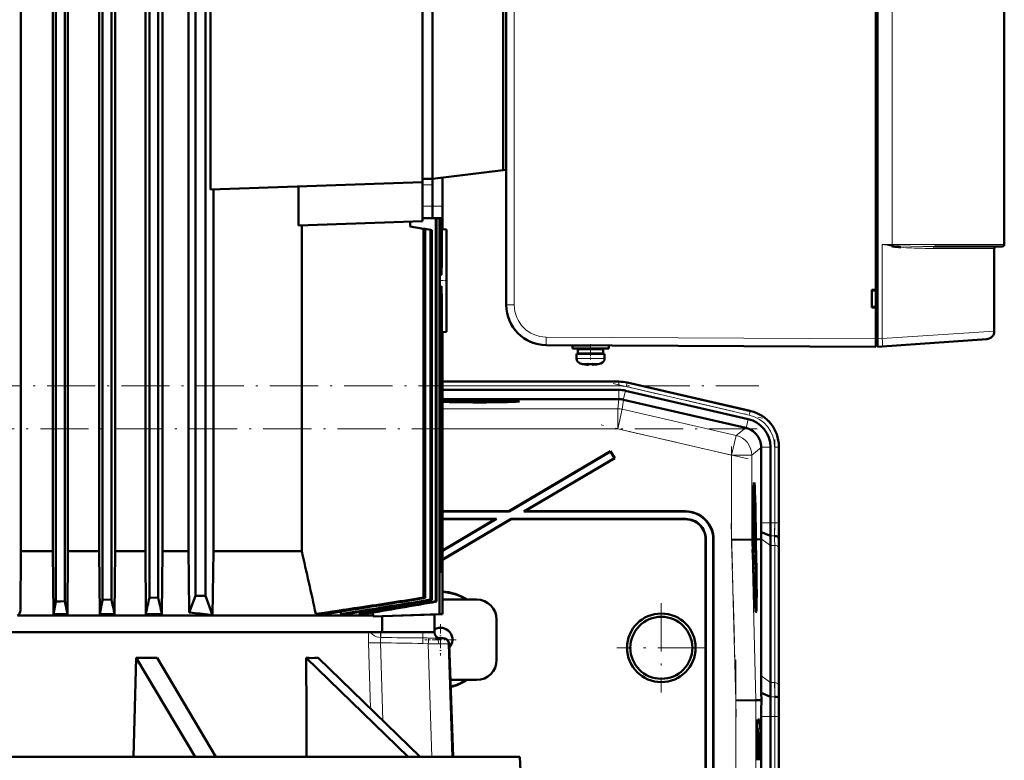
# Model space of a CAD drawing. Extents: x -2073 to 2460, y -1789 to 708.
# Tile 92 of 93: x 1955 to 2200, y 339 to 523. Entities that reach past the tile are written whole.
import ezdxf

# ---------------------------------------------------------------- set-up
doc = ezdxf.new("R2010")
doc.units = 0
doc.linetypes.add('DASHDOT', pattern=[18.5, 12, -3, 0.5, -3])

msp = doc.modelspace()

# ---------------------------------------------------------------- linework, layer by layer
at = {"color": 7, "lineweight": 50}
for p, q in [((2168.01, 443.88), (2168.01, 651.89)), ((2168.41, 651.87), (2168.41, 443.91)), ((2076.01, 643.46), (2076.01, 452.32)), ((2200.01, 628.39), (2200.01, 467.39)), ((1963.9, 496.89), (1963.9, 618.28)), ((1966.1, 496.89), (1966.1, 618.27)), ((1998.61, 379.89), (1998.61, 618.14)), ((2001.11, 379.89), (2001.11, 618.14)), ((1975.52, 496.89), (1975.52, 616.14)), ((1977.72, 496.89), (1977.72, 616.12)), ((1987.15, 496.89), (1987.15, 617)), ((1989.35, 616.98), (1989.35, 496.89)), ((1955.16, 391.08), (1955.16, 601.71)), ((1963.16, 391.08), (1963.16, 601.71)), ((1966.87, 391.08), (1966.87, 601.71)), ((1974.68, 391.08), (1974.68, 601.71)), ((1978.61, 391.08), (1978.61, 601.71)), ((1986.16, 391.08), (1986.16, 601.71)), ((1990.41, 391.08), (1990.41, 601.71)), ((1996.89, 391.08), (1996.89, 601.71)), ((2002.35, 481.05), (2002.35, 589.73)), ((2055.13, 482.89), (2055.13, 587.89)), ((2057.62, 587.09), (2057.62, 483.69)), ((2075.27, 584.92), (2075.27, 485.86)), ((2168.01, 456.09), (2168.01, 547.69)), ((1963.9, 378.49), (1963.9, 496.89)), ((1966.1, 378.56), (1966.1, 496.89)), ((1975.52, 378.89), (1975.52, 496.89)), ((1977.72, 378.98), (1977.72, 496.89)), ((1987.15, 379.39), (1987.15, 496.89)), ((1989.35, 496.89), (1989.35, 379.49)), ((2057.62, 483.69), (2075.27, 485.86)), ((2075.27, 485.86), (2076.01, 485.95)), ((2057.62, 483.69), (2055.13, 483.75)), ((2057.62, 482.19), (2057.62, 483.69)), ((2060.12, 476.92), (2060.12, 484)), ((2055.13, 482.89), (2002.35, 481.05)), ((2003.09, 391.08), (2003.09, 481.07)), ((2024.25, 472.1), (2024.25, 481.81)), ((2055.12, 482.89), (2055.12, 482.25)), ((2055.12, 482.22), (2055.12, 482.25)), ((2055.12, 482.22), (2055.13, 482.22)), ((2055.13, 473.18), (2055.13, 482.22)), ((2057.62, 476.89), (2057.62, 482.19)), ((2060.12, 478.98), (2060.12, 471.18)), ((2057.62, 473.89), (2057.62, 476.89)), ((2060.12, 473.95), (2060.12, 476.92)), ((2024.25, 472.1), (2055.13, 473.18)), ((2055.13, 473.95), (2057.62, 473.89)), ((2060.12, 473.95), (2057.62, 473.89)), ((2058.48, 473.91), (2058.48, 378.56)), ((2058.68, 473.92), (2058.68, 378.49)), ((2059.38, 473.93), (2059.38, 375.39)), ((2059.51, 473.94), (2059.51, 385.89)), ((2059.92, 473.95), (2059.92, 459.79)), ((2059.98, 473.95), (2059.98, 465.67)), ((2060.12, 471.13), (2060.12, 473.95)), ((2025.08, 472.13), (2025.08, 391.08)), ((2052.12, 473.07), (2052.12, 471.89)), ((2052.12, 471.89), (2055.44, 471.3)), ((2055.44, 471.3), (2055.44, 379.49)), ((2055.44, 471.3), (2055.81, 471.24)), ((2057.19, 471), (2055.81, 471.24)), ((2055.81, 471.24), (2055.81, 379.39)), ((2057.19, 471), (2057.19, 378.98)), ((2057.19, 471), (2057.46, 470.95)), ((2057.46, 470.95), (2057.46, 378.89)), ((2059.98, 471.14), (2060.12, 471.13)), ((2060.12, 471.18), (2061.12, 471.14)), ((2060.12, 471.18), (2060.12, 471.13)), ((2061.12, 445.64), (2061.12, 471.14)), ((2172.05, 466.95), (2172.21, 466.92)), ((2172.46, 467.14), (2172.1, 467.17)), ((2172.21, 466.92), (2172.24, 466.92)), ((2172.24, 466.92), (2172.42, 466.89)), ((2172.42, 466.89), (2172.24, 466.91)), ((2172.42, 466.89), (2172.42, 466.91)), ((2182.61, 466.89), (2191.61, 466.89)), ((2195.7, 466.89), (2189.84, 466.89)), ((2191.61, 466.89), (2199.51, 466.89)), ((2197.51, 445.82), (2197.51, 466.39)), ((2059.92, 459.79), (2059.51, 459.83)), ((2059.51, 456.95), (2059.92, 456.98)), ((2059.92, 456.98), (2059.92, 385.89)), ((2167.01, 451.69), (2167.01, 456.09)), ((2167.01, 456.09), (2168.01, 456.09)), ((2167.01, 455.89), (2168.01, 455.95)), ((2168.01, 456.04), (2168.01, 456.09)), ((2059.98, 451.1), (2059.98, 397.39)), ((2168.01, 451.82), (2167.01, 451.89)), ((2168.01, 451.69), (2167.01, 451.69)), ((2168.01, 451.69), (2168.01, 451.74)), ((2168.01, 443.89), (2168.01, 451.69)), ((2059.99, 445.64), (2060.12, 445.64)), ((2060.12, 445.64), (2060.12, 397.39)), ((2060.12, 445.59), (2060.12, 445.64)), ((2061.12, 445.64), (2060.12, 445.59)), ((2060.12, 445.59), (2060.12, 375.39)), ((2168.01, 441.89), (2168.01, 443.89)), ((2168.01, 442.19), (2168.01, 443.88)), ((2168.41, 441.92), (2168.41, 443.91)), ((2195.65, 443.82), (2169.6, 442)), ((2168.01, 441.89), (2085.96, 442.32)), ((2092.5, 441.46), (2092.5, 442.26)), ((2092.51, 442.26), (2096.93, 442.26)), ((2092.51, 442.26), (2092.51, 441.46)), ((2092.51, 441.46), (2097.01, 441.46)), ((2093.85, 440.26), (2093.85, 441.36)), ((2093.86, 441.36), (2097.01, 441.36)), ((2093.86, 440.26), (2093.86, 441.36)), ((2095, 441.36), (2095, 441.46)), ((2095.01, 442.26), (2095.01, 442.27)), ((2095.01, 441.36), (2095.01, 441.46)), ((2101.51, 441.46), (2097.01, 441.46)), ((2100.16, 441.36), (2097.01, 441.36)), ((2099.01, 441.46), (2099.01, 441.36)), ((2100.16, 441.36), (2100.16, 440.26)), ((2101.51, 442.24), (2101.51, 441.46)), ((2168.01, 442.19), (2168.41, 442.19)), ((2169.6, 442), (2168.41, 441.92)), ((2093.5, 439.03), (2093.5, 440.16)), ((2097.01, 440.16), (2093.51, 440.16)), ((2093.51, 440.16), (2093.51, 439.03)), ((2093.86, 440.26), (2097.01, 440.26)), ((2095, 440.16), (2095, 440.26)), ((2095.01, 440.16), (2095.01, 440.26)), ((2100.16, 440.26), (2097.01, 440.26)), ((2097.01, 440.16), (2100.51, 440.16)), ((2099.01, 440.26), (2099.01, 440.16)), ((2100.51, 440.16), (2100.51, 439.03)), ((2095.09, 437.63), (2095.08, 437.62)), ((2096.51, 437.63), (2096.51, 437.48)), ((2097.51, 437.63), (2097.51, 437.48)), ((2097.55, 437.46), (2097.6, 437.46)), ((2098.94, 437.62), (2098.93, 437.63)), ((2060.12, 433.24), (2083.78, 433.24)), ((2104.05, 433.24), (2083.78, 433.24)), ((2106.13, 433), (2136.9, 425.9)), ((2106.13, 433), (2136.7, 425.94)), ((2060.12, 431.18), (2104.05, 431.18)), ((2105.67, 430.99), (2136.24, 423.93)), ((2104.04, 428.88), (2060.12, 428.88)), ((2105.16, 428.75), (2135.64, 421.71)), ((2135.72, 421.69), (2135.64, 421.71)), ((2139.51, 416.84), (2139.51, 416.93)), ((2139.51, 416.84), (2139.51, 398.13)), ((2141.81, 416.93), (2141.81, 398.13)), ((2143.87, 417.13), (2143.87, 398.13)), ((2143.87, 416.93), (2143.87, 398.13)), ((2102, 415.92), (2076.69, 400.99)), ((2101.98, 415.82), (2076.71, 400.92)), ((2101.98, 415.82), (2102, 415.92)), ((2101.98, 415.82), (2102.92, 414.22)), ((2102, 415.92), (2103.02, 414.2)), ((2102.92, 414.22), (2080.37, 400.92)), ((2103.02, 414.2), (2080.62, 400.99)), ((2102.92, 414.22), (2103.02, 414.2)), ((2137.71, 406.42), (2137.52, 406.47)), ((2060.12, 400.99), (2076.69, 400.99)), ((2060.12, 400.92), (2076.71, 400.92)), ((2076.71, 400.92), (2076.69, 400.99)), ((2080.37, 400.92), (2080.62, 400.99)), ((2080.37, 400.92), (2120.56, 400.92)), ((2080.62, 400.99), (2120.63, 400.99)), ((2137.51, 400.54), (2137.46, 400.54)), ((2137.53, 398.66), (2137.51, 400.54)), ((2137.51, 400.54), (2137.52, 400.54)), ((2137.52, 400.54), (2137.54, 398.03)), ((2060.12, 397.39), (2059.98, 397.39)), ((2059.98, 397.39), (2060.12, 397.39)), ((2059.98, 397.39), (2060.12, 397.39)), ((2059.98, 397.39), (2060.12, 397.39)), ((2077.21, 399.06), (2060.12, 388.98)), ((2073.55, 399.06), (2060.12, 399.06)), ((2073.55, 399.06), (2060.12, 391.14)), ((2077.23, 398.99), (2060.12, 388.9)), ((2073.29, 398.99), (2060.12, 398.99)), ((2073.29, 398.99), (2060.12, 391.22)), ((2073.29, 398.99), (2073.55, 399.06)), ((2120.69, 399.06), (2077.21, 399.06)), ((2077.23, 398.99), (2077.21, 399.06)), ((2120.62, 398.99), (2077.23, 398.99)), ((2137.47, 397.43), (2137.4, 397.43)), ((2137.47, 398.07), (2137.41, 398.07)), ((2137.54, 398.03), (2137.41, 398.02)), ((2137.52, 397.63), (2137.41, 397.63)), ((2137.5, 398.97), (2137.45, 398.97)), ((2137.47, 398.57), (2137.47, 398.07)), ((2137.53, 398.08), (2137.47, 398.08)), ((2137.49, 395.21), (2137.38, 395.21)), ((2137.54, 395.16), (2137.38, 395.16)), ((2137.47, 394.93), (2137.38, 394.93)), ((2137.46, 396.34), (2137.39, 396.34)), ((2137.49, 395.21), (2137.46, 396.34)), ((2137.47, 396.35), (2137.49, 395.7)), ((2137.5, 396.22), (2137.47, 396.22)), ((2137.5, 396.15), (2137.47, 396.15)), ((2137.51, 396.09), (2137.47, 396.09)), ((2137.47, 394.93), (2137.58, 393.84)), ((2137.47, 394.52), (2137.47, 394.93)), ((2137.49, 395.7), (2137.49, 395.21)), ((2137.54, 395.66), (2137.49, 395.65)), ((2137.5, 396.15), (2137.5, 396.22)), ((2137.51, 396.09), (2137.5, 396.15)), ((2137.51, 396.41), (2137.51, 396.09)), ((2137.55, 396.38), (2137.51, 396.38)), ((2137.54, 395.66), (2137.55, 396.38)), ((2137.54, 395.16), (2137.54, 395.66)), ((2141.79, 394.82), (2139.5, 395.77)), ((2125.62, 304.99), (2125.62, 393.99)), ((2125.69, 304.92), (2125.69, 394.06)), ((2127.55, 393.92), (2127.55, 304.92)), ((2127.62, 393.99), (2127.62, 304.99)), ((2132.13, 393.89), (2137.13, 393.96)), ((2137.13, 393.96), (2137.21, 393.96)), ((2137.21, 393.97), (2137.21, 393.96)), ((2137.29, 393.97), (2137.21, 393.97)), ((2137.22, 393.96), (2137.29, 393.96)), ((2137.22, 393.96), (2137.29, 393.96)), ((2137.29, 393.96), (2137.32, 392.51)), ((2137.37, 392.51), (2137.32, 392.51)), ((2137.32, 392.51), (2137.37, 392.51)), ((2137.33, 393.97), (2137.38, 393.97)), ((2137.37, 392.51), (2137.33, 393.96)), ((2137.33, 393.96), (2137.38, 393.96)), ((2137.33, 393.96), (2137.38, 393.96)), ((2137.47, 394.52), (2137.38, 394.52)), ((2137.38, 393.96), (2137.42, 392)), ((2137.58, 393.43), (2137.39, 393.43)), ((2137.55, 393.19), (2137.39, 393.18)), ((2137.49, 392.99), (2137.4, 392.99)), ((2137.58, 393.43), (2137.47, 394.52)), ((2137.49, 392.99), (2137.5, 392.99)), ((2137.5, 391.16), (2137.49, 392.99)), ((2137.5, 392.99), (2137.51, 391.56)), ((2137.58, 393.84), (2137.58, 393.43)), ((2138.04, 393.97), (2138.08, 393.97)), ((2138.08, 393.97), (2138.04, 393.97)), ((2138.04, 393.96), (2138.08, 393.96)), ((2138.09, 392), (2138.04, 393.96)), ((2138.08, 393.97), (2138.08, 393.97)), ((2138.08, 393.96), (2138.14, 392)), ((2138.13, 393.97), (2138.29, 393.97)), ((2138.13, 393.97), (2138.5, 393.97)), ((2138.13, 393.96), (2138.29, 393.96)), ((2138.18, 392), (2138.13, 393.96)), ((2138.29, 393.96), (2138.29, 393.97)), ((2138.5, 393.97), (2139.46, 393.99)), ((2139.46, 393.99), (2139.46, 394.13)), ((2139.46, 359.99), (2139.46, 393.99)), ((2141.81, 392.47), (2141.81, 358.33)), ((2143.85, 393.99), (2143.81, 394.42)), ((1955.16, 391.08), (1955.06, 376.29)), ((1955.16, 391.08), (1963.16, 391.08)), ((1963.27, 375.4), (1963.16, 391.08)), ((1966.76, 375.4), (1966.87, 391.08)), ((1966.87, 391.08), (1974.68, 391.08)), ((1974.79, 375.4), (1974.68, 391.08)), ((1978.5, 375.4), (1978.61, 391.08)), ((1978.61, 391.08), (1986.16, 391.08)), ((1986.28, 375.4), (1986.16, 391.08)), ((1990.41, 391.08), (1990.28, 375.4)), ((1990.41, 391.08), (1996.24, 391.08)), ((1996.24, 391.08), (1996.89, 391.08)), ((1996.89, 391.08), (1996.97, 384.38)), ((2003.09, 391.08), (2002.88, 375.15)), ((2003.09, 391.08), (2025.08, 391.08)), ((2137.35, 391.49), (2137.39, 391.49)), ((2137.39, 391.49), (2137.35, 391.49)), ((2137.5, 391.16), (2137.45, 391.16)), ((2137.56, 390.77), (2137.46, 390.76)), ((2137.58, 390.72), (2137.46, 390.72)), ((2137.6, 390.17), (2137.47, 390.17)), ((2137.54, 390.12), (2137.48, 390.12)), ((2137.56, 390.77), (2137.5, 391.16)), ((2137.53, 392.05), (2137.51, 392.05)), ((2137.51, 391.56), (2137.54, 391.37)), ((2137.59, 391.92), (2137.54, 391.92)), ((2137.56, 391.26), (2137.56, 390.77)), ((2137.57, 391.21), (2137.56, 391.21)), ((2137.57, 391.21), (2137.59, 391.92)), ((2137.58, 390.72), (2137.57, 391.21)), ((2137.62, 388.29), (2137.6, 390.17)), ((2137.6, 390.17), (2137.61, 390.17)), ((2137.61, 390.17), (2137.63, 387.65)), ((2143.87, 391.06), (2143.87, 356.92)), ((2143.87, 391.06), (2143.87, 356.92)), ((2137.53, 388.48), (2137.52, 388.94)), ((2137.59, 388.59), (2137.54, 388.59)), ((2137.62, 387.71), (2137.55, 387.71)), ((2137.56, 388.2), (2137.56, 387.7)), ((2137.63, 387.65), (2137.56, 387.65)), ((2059.92, 385.89), (2059.51, 385.9)), ((2059.51, 385.89), (2059.92, 385.89)), ((2137.58, 387.11), (2137.64, 387.11)), ((2137.64, 386.57), (2137.6, 386.57)), ((2137.63, 385.84), (2137.65, 385.54)), ((2137.64, 387.11), (2137.64, 386.57)), ((2137.65, 385.54), (2137.66, 385.09)), ((1996.97, 384.38), (1997.07, 375.76)), ((1963.9, 378.49), (1963.27, 375.4)), ((1965, 378.52), (1963.9, 378.49)), ((1966.1, 378.56), (1965, 378.52)), ((1977.72, 378.98), (1975.52, 378.89)), ((1989.35, 379.49), (1987.15, 379.39)), ((1997.07, 375.76), (1998.61, 379.89)), ((2001.11, 379.89), (1998.61, 379.89)), ((2002.88, 375.15), (2001.11, 379.89)), ((2055.44, 379.49), (2055.81, 379.39)), ((2057.46, 378.89), (2057.19, 378.98)), ((2058.48, 378.56), (2058.58, 378.52)), ((2058.58, 378.52), (2058.68, 378.49)), ((2068.62, 378.99), (2060.12, 378.99)), ((2138.14, 377.62), (2137.94, 377.57)), ((1963.27, 375.4), (1966.76, 375.4)), ((1974.79, 375.4), (1978.5, 375.4)), ((1986.28, 375.4), (1990.28, 375.4)), ((1997.93, 375.67), (1997.07, 375.76)), ((2028.61, 375.4), (2030.95, 375.4)), ((2033.05, 375.73), (2030.95, 375.4)), ((2034.78, 376.01), (2034.9, 375.4)), ((2034.9, 375.4), (2036.54, 375.4)), ((2039.47, 375.89), (2039.56, 375.4)), ((2039.56, 375.4), (2040.67, 375.4)), ((2042.88, 375.03), (2042.74, 375.76)), ((2042.88, 374.81), (2059.38, 375.39)), ((2045.13, 374.87), (2058.12, 375.32)), ((2060.12, 375.39), (2058.12, 375.32)), ((2058.12, 375.32), (2058.12, 370.89)), ((2060.12, 375.39), (2059.38, 375.39)), ((1954.32, 375.03), (1998, 375.03)), ((1998, 375.03), (2042.88, 375.03)), ((2042.88, 374.81), (2042.88, 375.03)), ((2045.13, 374.87), (2042.88, 374.81)), ((2045.13, 374.87), (2045.13, 370.89)), ((2073.62, 373.99), (2073.62, 363.99)), ((1940.58, 370.89), (2045.13, 370.89)), ((2045.13, 370.89), (2058.12, 370.89)), ((2058.12, 370.89), (2058.12, 370.84)), ((2058.43, 369.39), (2060.09, 369.39)), ((2060.3, 369.39), (2060.09, 369.39)), ((2061.79, 367.94), (2062.77, 339.89)), ((1983.87, 364.49), (1983.19, 339.89)), ((1983.87, 364.49), (1998.52, 339.89)), ((1989.06, 364.49), (2003.72, 339.89)), ((2051.6, 339.89), (2026.21, 364.49)), ((2029.21, 364.49), (2029.05, 364.48)), ((2029.21, 364.49), (2054.6, 339.89)), ((2062.11, 358.99), (2068.62, 358.99)), ((2141.84, 354.82), (2139.49, 355.79)), ((2139.53, 353.99), (2139.49, 355.79)), ((2133.18, 353.9), (2138.18, 353.97)), ((2139.53, 353.99), (2138.18, 353.97)), ((2143.9, 353.99), (2143.86, 354.42)), ((2138.64, 349.17), (2139.08, 349.17)), ((2139.51, 258.13), (2139.51, 349.85)), ((2141.81, 349.85), (2141.81, 258.13)), ((2143.87, 258.13), (2143.87, 349.85)), ((2143.87, 349.85), (2143.87, 258.13)), ((2138.59, 347), (2138.47, 347.11)), ((2138.47, 347), (2138.58, 347)), ((1780.86, 339.89), (2061.12, 339.89)), ((2061.12, 339.89), (2079.39, 339.89)), ((2079.39, 339.89), (2079.92, 329.67))]:
    msp.add_line(p, q, dxfattribs=at)
at = {"color": 7, "lineweight": 18}
for p, q in [((2078, 643.46), (2078, 452.32)), ((2172.1, 467.39), (2172.1, 628.39)), ((2055.12, 482.25), (2057.62, 482.19)), ((2055.13, 476.92), (2057.62, 476.89)), ((2060.12, 476.92), (2057.62, 476.89)), ((2169.6, 467.39), (2169.6, 443.99)), ((2169.6, 467.39), (2172.1, 467.39)), ((2172.1, 467.39), (2172.1, 467.2)), ((2191.97, 467.39), (2172.1, 467.39)), ((2172.1, 467.2), (2172.1, 467.17)), ((2182.37, 466.39), (2189.47, 466.39)), ((2189.47, 466.39), (2197.51, 466.39)), ((2200.01, 467.39), (2191.97, 467.39)), ((2078, 452.32), (2076.01, 452.32)), ((2085.96, 444.32), (2168.01, 443.89)), ((2168.41, 443.88), (2168.01, 443.88)), ((2168.41, 443.91), (2169.6, 443.99)), ((2169.6, 443.99), (2197.51, 445.82)), ((2093.5, 439.03), (2093.51, 439.03)), ((2093.51, 439.03), (2096.98, 439.03)), ((2096.98, 439.03), (2097.01, 439.03)), ((2100.51, 439.03), (2097.01, 439.03)), ((2094.44, 437.79), (2094.43, 437.79)), ((2094.44, 437.79), (2096.98, 437.79)), ((2096.98, 437.79), (2097.01, 437.79)), ((2097.01, 437.79), (2099.58, 437.79)), ((2060.12, 433.2), (2104.05, 433.2)), ((2060.12, 432.2), (2104.05, 432.2)), ((2104.05, 433.24), (2104.05, 433.2)), ((2104.05, 433.2), (2104.05, 432.2)), ((2105.9, 431.99), (2106.12, 432.97)), ((2105.9, 431.99), (2136.47, 424.93)), ((2106.12, 432.97), (2106.13, 433)), ((2106.12, 432.97), (2136.7, 425.91)), ((2104.05, 428.88), (2104.05, 431.18)), ((2105.15, 428.75), (2105.67, 430.99)), ((2103.77, 426.5), (2104.04, 428.88)), ((2105.16, 428.75), (2104.89, 426.37)), ((2103.77, 426.5), (2060.12, 426.5)), ((2103.77, 426.5), (2103.77, 421.5)), ((2104.89, 426.37), (2103.77, 421.5)), ((2133.26, 419.82), (2104.89, 426.37)), ((2136.47, 424.93), (2136.7, 425.91)), ((2136.7, 425.94), (2136.7, 425.91)), ((2133.26, 419.82), (2135.64, 421.71)), ((2135.72, 421.69), (2136.24, 423.93)), ((2103.77, 421.5), (2060.12, 421.5)), ((2132.13, 414.95), (2103.77, 421.5)), ((2133.26, 419.82), (2132.13, 414.95)), ((2139.51, 416.84), (2137.13, 414.95)), ((2139.51, 416.93), (2141.81, 416.93)), ((2142.84, 416.93), (2143.84, 416.93)), ((2142.84, 416.93), (2142.84, 398.13)), ((2143.84, 416.93), (2143.84, 398.13)), ((2143.84, 416.93), (2143.87, 416.93)), ((2137.13, 414.95), (2132.13, 414.95)), ((2132.13, 393.89), (2132.13, 414.95)), ((2137.13, 393.96), (2137.13, 414.95)), ((2120.56, 400.92), (2120.63, 400.99)), ((2120.62, 398.99), (2120.69, 399.06)), ((2141.81, 398.13), (2139.51, 398.13)), ((2141.81, 398.13), (2142.84, 398.13)), ((2142.84, 398.13), (2143.84, 398.13)), ((2143.84, 398.13), (2143.87, 398.13)), ((2142.82, 394.82), (2141.79, 394.82)), ((2125.62, 393.99), (2125.69, 394.06)), ((2127.62, 393.99), (2127.55, 393.92)), ((2133.18, 353.9), (2132.13, 393.89)), ((2138.18, 353.97), (2137.13, 393.96)), ((2141.81, 392.47), (2139.46, 394.13)), ((2142.84, 392.47), (2141.81, 392.47)), ((2142.84, 392.47), (2142.84, 358.33)), ((2143.9, 393.99), (2143.85, 393.99)), ((2143.84, 391.79), (2143.84, 357.65)), ((2044.73, 370.89), (2044.73, 370.84)), ((2044.73, 370.84), (2044.81, 370.84)), ((2044.81, 370.84), (2055.23, 370.84)), ((2055.23, 370.89), (2055.23, 370.84)), ((2041.74, 368.24), (2042.24, 351.86)), ((2044.71, 368.24), (2045.3, 348.89)), ((2055.25, 368.09), (2055.27, 369.46)), ((2055.25, 368.09), (2056.59, 368.01)), ((2057.52, 339.89), (2056.59, 368.01)), ((2062.5, 339.89), (2061.58, 367.94)), ((2061.79, 367.94), (2061.58, 367.94)), ((2141.81, 358.33), (2139.46, 359.99)), ((2142.84, 358.33), (2141.81, 358.33)), ((2133.18, 254.07), (2133.18, 353.9)), ((2138.18, 254.01), (2138.18, 353.97)), ((2142.86, 354.82), (2141.84, 354.82)), ((2138.62, 349.15), (2139.08, 349.17)), ((2141.81, 349.85), (2139.51, 349.85)), ((2142.84, 349.85), (2141.81, 349.85)), ((2142.84, 349.85), (2142.84, 258.13)), ((2142.84, 349.85), (2143.84, 349.85)), ((2143.84, 349.85), (2143.84, 258.13)), ((2143.87, 349.85), (2143.84, 349.85)), ((2138.47, 347.1), (2138.58, 347))]:
    msp.add_line(p, q, dxfattribs=at)
at = {"color": 7, "linetype": 'DASHDOT', "lineweight": 18, "ltscale": 0.048328}
msp.add_line((2061.28, 458.39), (2059.35, 458.39), dxfattribs=at)
at = {"color": 7, "linetype": 'DASHDOT', "lineweight": 18, "ltscale": 0.012}
msp.add_line((2167.97, 443.88), (2168.45, 443.88), dxfattribs=at)
at = {"color": 7, "linetype": 'DASHDOT', "lineweight": 18, "ltscale": 0.024001}
msp.add_line((2097, 441.38), (2097, 442.34), dxfattribs=at)
at = {"color": 7, "linetype": 'DASHDOT', "lineweight": 18, "ltscale": 0.033}
msp.add_line((2097, 440.15), (2097, 441.47), dxfattribs=at)
at = {"color": 7, "linetype": 'DASHDOT', "lineweight": 18, "ltscale": 0.097188}
msp.add_line((2097.01, 442.59), (2097.01, 438.71), dxfattribs=at)
at = {"color": 7, "linetype": 'DASHDOT', "lineweight": 18, "ltscale": 0.000674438}
msp.add_line((2096, 437.48), (2096, 437.46), dxfattribs=at)
at = {"color": 7, "linetype": 'DASHDOT', "lineweight": 18, "ltscale": 0.000798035}
msp.add_line((2096.01, 437.45), (2096.01, 437.48), dxfattribs=at)
at = {"color": 7, "linetype": 'DASHDOT', "lineweight": 18, "ltscale": 0.00068512}
msp.add_line((2098, 437.48), (2098, 437.46), dxfattribs=at)
at = {"color": 7, "linetype": 'DASHDOT', "lineweight": 18, "ltscale": 0.000917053}
msp.add_line((2098.01, 437.45), (2098.01, 437.48), dxfattribs=at)
at = {"color": 7, "linetype": 'DASHDOT', "lineweight": 18}
for p, q in [((1721.19, 432.2), (2138.86, 432.2)), ((2102.59, 432.76), (2139.78, 424.17)), ((2136.25, 414), (2099.65, 422.45)), ((2138.52, 421.5), (1721.53, 421.5)), ((2132.13, 391.78), (2132.13, 417.06)), ((2142.84, 418.81), (2142.84, 396.25)), ((2133.29, 349.75), (2132.03, 397.97)), ((2114.62, 378.09), (2114.62, 355.89)), ((2125.72, 366.99), (2103.52, 366.99)), ((2133.18, 244.01), (2133.18, 363.97)), ((2142.84, 359.02), (2142.84, 248.96))]:
    msp.add_line(p, q, dxfattribs=at)
at = {"color": 7, "linetype": 'DASHDOT', "lineweight": 18, "ltscale": 0.195001}
for p, q in [((2059.62, 372.89), (2059.62, 365.09)), ((2063.52, 368.99), (2055.72, 368.99))]:
    msp.add_line(p, q, dxfattribs=at)
at = {"color": 7, "lineweight": 18}
for points in [[(2172.46, 467.14), (2173.88, 467.05), (2176.67, 466.96), (2179.72, 466.9), (2182.61, 466.89)], [(2085.96, 444.32), (2085.95, 442.4), (2085.96, 442.33), (2085.96, 442.32)], [(2042.16, 370.89), (2042.6, 370.41), (2043.18, 370.01), (2043.73, 369.76), (2044.2, 369.62), (2044.68, 369.55)], [(2044.68, 369.55), (2044.7, 370.35), (2044.73, 370.84)], [(2058.12, 370.84), (2058.12, 370.83), (2058.12, 370.83), (2058.12, 370.83), (2058.07, 370.83), (2057.72, 370.82), (2055.23, 370.84)], [(2044.84, 369.54), (2044.77, 369.36), (2044.72, 369.13), (2044.69, 368.57), (2044.71, 368.24)], [(2059.22, 367.96), (2059.15, 368.5), (2059.08, 368.76), (2058.97, 368.98), (2058.83, 369.19), (2058.66, 369.33), (2058.43, 369.39)], [(2059.22, 367.96), (2061.14, 367.96), (2061.51, 367.95), (2061.58, 367.94)]]:
    msp.add_lwpolyline(points, dxfattribs=at)
at = {"color": 7, "lineweight": 50}
for points in [[(2096.51, 437.48), (2096.51, 437.48), (2096.5, 437.47), (2096.5, 437.47), (2096.48, 437.46), (2096.43, 437.46), (2096.28, 437.46), (2096.01, 437.48)], [(2097.5, 437.48), (2097.51, 437.48), (2097.51, 437.47), (2097.51, 437.47), (2097.52, 437.47), (2097.61, 437.46)], [(2097.51, 437.48), (2097.51, 437.48), (2097.51, 437.47), (2097.52, 437.47), (2097.53, 437.47), (2097.56, 437.46)], [(2097.51, 437.48), (2097.51, 437.48), (2097.51, 437.47), (2097.52, 437.47), (2097.54, 437.46), (2097.6, 437.46), (2098.01, 437.48)], [(2137.45, 400), (2137.45, 399.88), (2137.44, 399.3)], [(2137.5, 398.97), (2137.46, 399.92), (2137.46, 399.98), (2137.45, 400)], [(2137.46, 400.47), (2137.48, 399.95), (2137.5, 399.43)], [(2137.47, 398.07), (2137.44, 398.58), (2137.43, 399.31)], [(2137.44, 399.3), (2137.46, 398.63), (2137.46, 398.59), (2137.47, 398.57)], [(2137.46, 396.34), (2137.46, 397.32), (2137.47, 397.43)], [(2137.47, 397.43), (2137.49, 397.09), (2137.5, 396.91)], [(2137.5, 396.91), (2137.51, 397.52), (2137.51, 397.61), (2137.52, 397.63)], [(2137.52, 397.14), (2137.52, 397.12), (2137.51, 396.89), (2137.51, 396.41)], [(2137.52, 397.63), (2137.53, 397.58), (2137.54, 397.42), (2137.56, 396.36)], [(2137.55, 396.38), (2137.53, 397.07), (2137.53, 397.12), (2137.52, 397.14)], [(2137.48, 396.94), (2137.47, 396.92), (2137.47, 396.49), (2137.47, 396.35)], [(2137.5, 396.22), (2137.49, 396.87), (2137.48, 396.94)], [(2137.56, 396.36), (2137.55, 395.31), (2137.54, 395.16)], [(2137.53, 392.05), (2137.54, 393.09), (2137.54, 393.16), (2137.55, 393.19)], [(2137.56, 392.69), (2137.54, 392.58), (2137.54, 391.92)], [(2137.55, 393.19), (2137.57, 393.07), (2137.58, 392.89)], [(2137.59, 391.92), (2137.57, 392.58), (2137.56, 392.69)], [(2137.52, 388.94), (2137.52, 389.9), (2137.53, 390.08), (2137.54, 390.12)], [(2137.54, 390.12), (2137.56, 389.94), (2137.59, 389.05)], [(2137.6, 391.91), (2137.59, 390.86), (2137.58, 390.72)], [(2137.54, 389.63), (2137.54, 389.51), (2137.53, 388.93)], [(2137.53, 388.93), (2137.55, 388.26), (2137.55, 388.21), (2137.56, 388.2)], [(2137.59, 388.59), (2137.55, 389.55), (2137.55, 389.61), (2137.54, 389.63)]]:
    msp.add_lwpolyline(points, dxfattribs=at)
for radius in [8.54, 7.72]:
    msp.add_circle((2114.62, 366.99), radius, dxfattribs=at)
at = {"color": 7, "lineweight": 18}
for centre, radius, start, end in [((2204.29, 652.34), 188.17, 259.3785, 260.1372), ((2202.5, 823.97), 358.1, 264.7284, 265.1294), ((2180.13, 535.99), 69.56, 265.148, 267.3458), ((2182.22, 581.91), 115.52, 267.3648, 270.0743), ((2183.22, 466.41), 0.854, 157.1526, 181.5103), ((2086, 452.32), 8, 180.0049, 269.6951), ((2104.05, 423.99), 9.21, 77.0008, 89.9996), ((2104.05, 423.99), 8.21, 77.0007, 89.9996), ((2103.77, 421.5), 5, 77, 90), ((2134.62, 416.93), 8.21, 359.9938, 77.0063), ((2134.62, 416.93), 9.21, 359.9945, 77.0055), ((1857.21, 398.06), 285.63, 359.3484, 0.0131), ((1823.01, 398.06), 320.83, 359.3498, 0.013), ((1972.85, 392.27), 169.99, 0.0672, 0.857), ((1952.92, 391.57), 190.91, 0.0672, 0.8552), ((1954.96, 376.12), 0.197, 59.4723, 114.8608), ((2071.53, 369.25), 29.8, 176.858, 181.9537), ((2044.86, 379.74), 8.9, 263.8723, 269.1428), ((2044.96, 372.68), 3.14, 264.9299, 267.8638), ((2076.78, 2252.07), 1884.11, 269.02474, 269.34518), ((2076.78, 4132.22), 3762.82, 269.51363, 269.67239), ((2054.96, 332.32), 37.15, 87.2983, 89.532), ((2255.08, 351.7), 199.16, 174.895, 175.303), ((2058.87, 418.7), 50.74, 267.4313, 270.3997), ((2058.39, 410.46), 41.07, 267.6553, 270.0545), ((2392.75, 358.63), 249.92, 180.0689, 180.8746), ((2372.93, 357.93), 229.1, 180.0694, 180.8776), ((2561.64, 349.95), 418.8, 179.3343, 180.0144), ((2527.44, 349.94), 383.61, 179.3319, 180.0146)]:
    msp.add_arc(centre, radius, start, end, dxfattribs=at)
at = {"color": 7, "lineweight": 50}
for centre, radius, start, end in [((2175.03, 466.49), 3.01, 166.4368, 171.5453), ((2174.13, 478.63), 11.88, 259.8938, 261.7656), ((2175.11, 466.45), 3.1, 166.5613, 170.7325), ((2175.11, 466.44), 3.1, 166.5009, 170.6598), ((2172.68, 469.64), 2.76, 256.8433, 260.8152), ((2174.19, 479), 11.99, 259.9497, 261.774), ((2172.89, 474.76), 7.63, 264.0588, 266.8194), ((2175.12, 466.51), 2.73, 166.7805, 172.1157), ((2176.82, 498.43), 31.85, 262.0536, 265.3637), ((2175.18, 466.55), 2.77, 167.5876, 173.1499), ((2198.01, 466.39), 0.5, 90, 180), ((2199.51, 467.39), 0.5, 270, 0), ((2463.32, 458.38), 403.4, 178.9642, 179.7992), ((2463.26, 458.4), 403.34, 180.2007, 181.0358), ((2086.01, 452.32), 10, 180, 269.7), ((2195.51, 445.82), 2, 274, 360), ((2086.01, 452.31), 9.99, 244.3598, 251.9874), ((2094.8, 439.03), 1.3, 180, 253.3985), ((2094.81, 439.03), 1.3, 180, 253.3985), ((2099.21, 439.03), 1.3, 286.6016, 360), ((2097, 446.41), 9, 253.3985, 257.6222), ((2097.01, 446.41), 9, 253.3985, 257.6222), ((2097, 446.41), 8.99, 257.6503, 263.6107), ((2097.01, 446.41), 8.99, 257.6503, 263.6107), ((2097.01, 446.41), 8.99, 257.6503, 263.6107), ((2096.46, 441.49), 4.04, 263.5178, 266.8391), ((2096.44, 441.27), 3.82, 263.4243, 267.67), ((2096.44, 441.25), 3.8, 263.4156, 267.7409), ((2097, 447.52), 9.9, 267.106, 269.9999), ((2097, 447.52), 9.9, 267.106, 269.9999), ((2097.01, 447.52), 9.9, 267.106, 269.9999), ((2097.01, 447.52), 9.9, 267.106, 269.9999), ((2097, 447.52), 9.9, 269.9998, 272.8943), ((2097.01, 447.52), 9.9, 269.9998, 272.8943), ((2097.01, 447.52), 9.9, 269.9998, 272.8943), ((2097, 446.41), 8.99, 276.3893, 282.3497), ((2097.01, 446.41), 8.99, 276.3893, 282.3497), ((2097.01, 446.41), 8.99, 276.3897, 282.3492), ((2097.01, 446.41), 9, 282.3778, 286.6016), ((2104.05, 423.99), 9.25, 77.0008, 89.9996), ((2104.05, 423.99), 9.25, 77.0008, 89.9996), ((2104.05, 423.99), 7.19, 77.0008, 89.9996), ((2134.88, 417.14), 8.99, 359.9916, 77.0084), ((2134.51, 416.85), 5, 65.4322, 75.951), ((2134.62, 416.93), 7.18, 359.9917, 77.0084), ((2134.51, 416.84), 5, 1.0533, 19.827), ((2120.56, 393.92), 6.99, 359.9843, 90.0157), ((2120.63, 393.99), 6.99, 359.9842, 90.0158), ((2120.63, 393.99), 5, 359.9843, 90.0157), ((2120.7, 394.06), 5, 359.9843, 90.0157), ((2195.75, 400.94), 58.27, 181.4885, 182.2423), ((2159.44, 399.38), 21.94, 181.0813, 183.4019), ((2137.66, 398.07), 0.129, 176.8658, 200.2161), ((1939.14, 398.08), 200.36, 359.3392, 0.0144), ((1857.41, 398.06), 284.4, 359.3457, 0.0134), ((1786.54, 398.05), 357.33, 359.3489, 0.0131), ((2491.46, 398.04), 347.59, 179.9856, 180.6685), ((2023.67, 397.14), 115.84, 358.5125, 359.3228), ((1972.52, 392.27), 169.29, 0.0674, 0.8603), ((2107.03, 391.77), 30.57, 0.2603, 2.093), ((1931.22, 390.81), 212.65, 0.0672, 0.8563), ((2351.09, 390.81), 207.22, 179.1215, 179.9313), ((-4276.05, -1034.6), 6460.41, 12.606449, 12.749016), ((2170.9, 392.33), 33.37, 180.4676, 181.647), ((2155.5, 391.98), 17.96, 180.1828, 182.286), ((2137.97, 387.79), 0.422, 183.6553, 192.335), ((2195.84, 390.57), 58.27, 181.4885, 182.2423), ((2159.53, 389.01), 21.94, 181.0813, 183.4019), ((2137.75, 387.7), 0.129, 176.8658, 200.2161), ((2059.62, 368.99), 12, 56.4427, 87.612), ((2059.62, 368.99), 11.9, 57.2111, 87.5909), ((2883.48, 568.97), 936.94, 191.72553, 191.92268), ((1062.76, 568.27), 932.2, 348.05936, 348.2784), ((2486.18, 487.74), 519.96, 192.0742, 192.4774), ((1478.36, 488.08), 520.27, 347.4924, 347.9416), ((2291.96, 446.62), 309.97, 192.5073, 193.2828), ((1350.02, 4699.99), 4377.87, 278.97589, 279.27755), ((1370.87, 4584.38), 4261.04, 278.96543, 279.26889), ((917.66, 7151.72), 6868.07, 279.375832, 279.552816), ((1544.01, 3638.4), 3298.8, 278.63963, 278.9189), ((915.29, 7173.77), 6890.7, 279.390237, 279.549708), ((-168.8, 13317), 13128.85, 279.688484, 279.768227), ((2068.62, 373.99), 5, 0, 90), ((2138.08, 377.68), 0.0799, 311.3337, 355.0343), ((1953.58, 376.3), 1.47, 300.0731, 359.4704), ((1954.64, -62.55), 440.36, 83.7109, 84.3586), ((1663.96, 2849.85), 2501.17, 278.38313, 278.63643), ((2059.62, 368.99), 3, 317.3677, 120), ((2059.62, 370.89), 1.5, 182, 270), ((2060.3, 367.89), 1.5, 2, 90), ((1986.47, 462.26), 97.8, 268.4748, 271.5193), ((-49048.38, 181.32), 51074.92, 0.177886, 0.205482), ((2027.72, 397.32), 32.87, 267.3635, 272.3113), ((2068.62, 363.99), 5, 270, 360), ((2059.62, 368.99), 11.9, 282.3391, 302.7889), ((2059.62, 368.99), 12, 282.2479, 303.5573), ((2440.76, 360.35), 301.3, 180.0678, 180.867), ((2392.32, 358.63), 250.51, 180.0685, 180.8723), ((2351.23, 357.17), 207.36, 180.0695, 180.8788), ((2665.43, 349.89), 525.92, 179.5532, 180.0043), ((2561.88, 349.95), 420.07, 179.3362, 180.0142), ((2490.95, 349.94), 347.08, 179.3309, 180.0147)]:
    msp.add_arc(centre, radius, start, end, dxfattribs=at)
at = {"color": 7, "lineweight": 18}
for centre, major_axis, ratio, start_param, end_param in [((2182.61, 466.39), (0.003, -0.5), 0.475323, 3.139186, 3.924696), ((2169.46, 443.99), (-0.14, 2), 0.069587, 3.141593, 4.707523), ((2132.13, 414.95), (-3.11, 3.91), 0.999441, 4.04071, 5.384068), ((2142.84, 391.77), (-1, 0), 0.707107, 3.176499, 4.712389), ((2044.86, 370.89), (0, -1.5), 0.0349, 4.747295, 5.835096), ((2055.28, 370.89), (0, -1.5), 0.0349, 4.747296, 5.967827), ((2044.71, 368.34), (3, 0.09), 0.034883, 3.273131, 4.711304), ((2060.09, 367.89), (0, 1.5), 0.998394, 4.747296, 6.283185), ((2142.84, 357.62), (-1, 0), 0.707107, 3.176499, 4.712389)]:
    msp.add_ellipse(centre, major_axis=major_axis, ratio=ratio, start_param=start_param, end_param=end_param, dxfattribs=at)
at = {"color": 7, "lineweight": 50}
for centre, major_axis, ratio, start_param, end_param in [((2069.03, 428.35), (10.3, 0), 0.026177, 6.280893, 8.89957), ((2069.03, 428.35), (10.3, 0), 0.026177, 3.6668, 4.712389), ((2069.03, 428.35), (10.3, 0), 0.026177, 4.712389, 6.280893), ((2104.04, 423.88), (4.97, -0.57), 0.999653, 1.681638, 1.684204), ((2104.04, 423.88), (-4.97, 0.57), 0.999653, 4.598982, 4.823231), ((2134.51, 416.84), (3.11, -3.91), 0.999441, 1.244667, 2.041114), ((2137.71, 392.01), (0, 16.16), 0.026176, 0.002497, 1.448977), ((2137.71, 392.01), (0, 16.16), 0.026176, 4.834208, 6.285682), ((2137.71, 391.96), (0, -14.46), 0.026176, 3.135771, 4.572964), ((2137.71, 392.01), (0, 12.78), 0.026176, 0.002336, 1.416316), ((2137.71, 391.96), (0, -14.46), 0.026176, 1.710221, 3.135771), ((2137.71, 392.01), (0, 12.78), 0.026176, 4.866905, 6.285521), ((2137.24, 392), (-0.09, 10.11), 0.026177, 5.30292, 5.325316), ((2137.24, 392), (-0.09, 10.11), 0.026177, 5.005973, 5.030229), ((2142.82, 394.4), (1, 0), 0.414156, 0.032065, 1.567957), ((2137.72, 392), (0.14, -16.16), 0.026177, 4.589583, 4.590667), ((2137.72, 392), (-0.13, 14.45), 0.026177, 1.433458, 1.434672), ((2137.72, 392), (0.11, -12.78), 0.026177, 4.556927, 4.558303), ((2137.24, 392), (-0.09, 10.11), 0.026177, 4.829745, 4.854381), ((2137.72, 392), (-0.11, 12.78), 0.026177, 4.866019, 4.86691), ((2137.72, 392), (0.11, -12.78), 0.026177, 1.725317, 1.725801), ((2137.72, 392), (-0.13, 14.45), 0.026177, 4.848057, 4.848883), ((2137.72, 392), (0.14, -16.16), 0.026177, 1.692062, 1.693145), ((2137.76, 391.97), (0.42, -16.16), 0.026173, 4.741634, 6.280062), ((2137.76, 392.07), (-0.38, 14.44), 0.026173, 1.609988, 3.148303), ((2137.76, 391.98), (0.33, -12.78), 0.026173, 4.710405, 6.280407), ((2137.24, 392), (-0.09, 10.11), 0.026177, 4.530445, 4.584844), ((2137.76, 391.98), (0.33, -12.78), 0.026173, 6.2825, 7.855052), ((2137.76, 392.07), (-0.38, 14.44), 0.026173, 3.226476, 4.707021), ((2137.76, 391.97), (0.42, -16.16), 0.026173, 0.075785, 1.571867), ((2137.76, 391.97), (0.42, -16.16), 0.026173, 6.280062, 6.35897), ((2142.86, 354.4), (1, 0), 0.414255, 0.032066, 1.56795), ((2138.64, 338.99), (0, 10.19), 0.026177, 0.001612, 1.570796), ((2139.08, 338.99), (0, 10.19), 0.026177, 4.712389, 6.283185), ((2138.58, 338.99), (0, 8.01), 0.026177, 6.256996, 6.283185), ((2138.58, 338.99), (0, 8.01), 0.026177, 4.712389, 6.256996)]:
    msp.add_ellipse(centre, major_axis=major_axis, ratio=ratio, start_param=start_param, end_param=end_param, dxfattribs=at)

doc.saveas('drawing.dxf')
